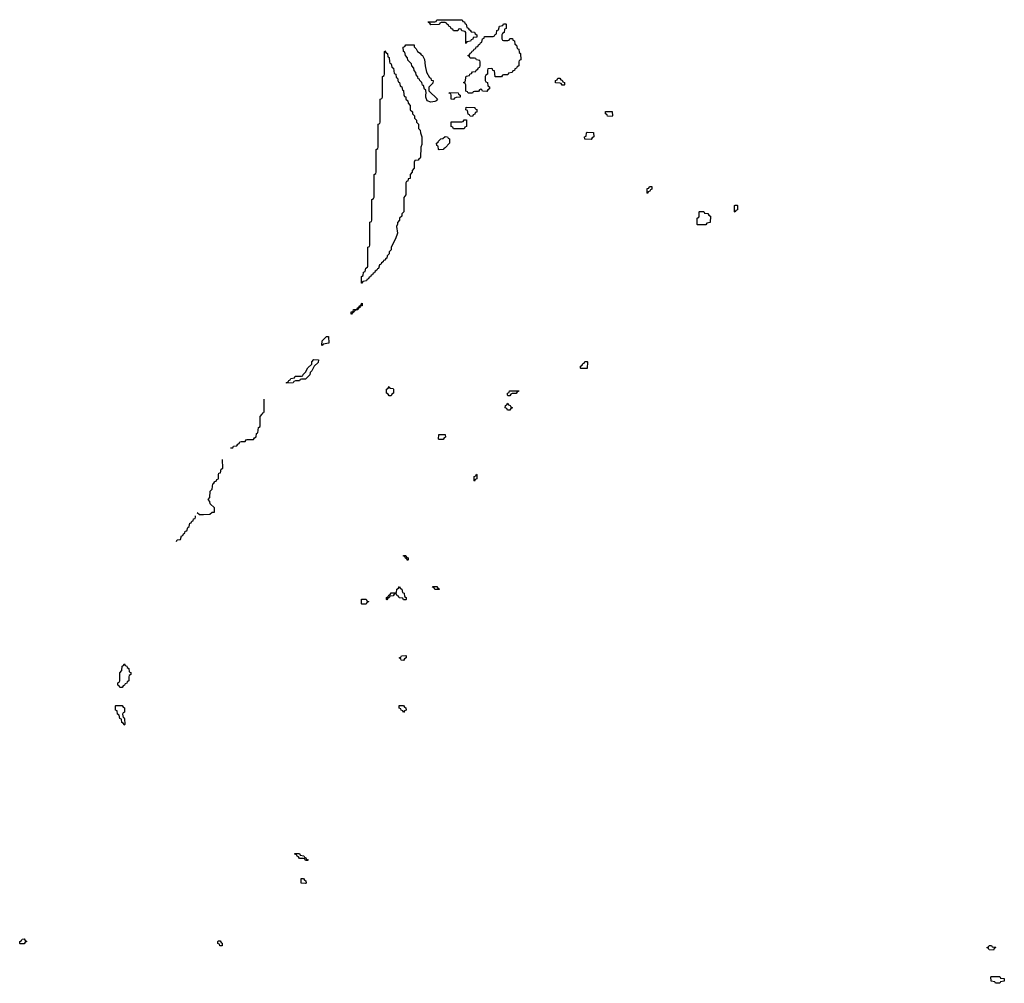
# Model space of a CAD drawing. Header units: inches. Extents: x 2886961 to 3052306, y 543424 to 918523.
# Tile 24 of 117: x 2892306 to 2901754, y 765528 to 774774. Entities that reach past the tile are written whole.
import ezdxf

# ---------------------------------------------------------------- set-up
doc = ezdxf.new("R2010")
doc.units = ezdxf.units.IN
doc.header["$MEASUREMENT"] = 0
for name, color, linetype in [('C8796', 7, 'Continuous'), ('C8797', 7, 'Continuous'), ('C9706', 7, 'Continuous')]:
    doc.layers.add(name, color=color, linetype=linetype)

msp = doc.modelspace()

# ---------------------------------------------------------------- linework, layer by layer
at = {"layer": 'C8796', "color": 6}
msp.add_lwpolyline([(2893810, 769766), (2893818, 769782), (2893850, 769786), (2893858, 769822), (2893870, 769826), (2893878, 769842), (2893890, 769846), (2893894, 769866), (2893910, 769868), (2893918, 769902), (2893932, 769910), (2893938, 769942), (2893950, 769946), (2893958, 769962), (2893970, 769966), (2893974, 769986), (2893991.1, 769988.9), (2893992, 770000)], dxfattribs=at)
for points in [[(2896030, 769586), (2896022, 769602), (2896007.3, 769607.3), (2896002, 769622), (2895987.3, 769627.3), (2895987.3, 769632.7), (2896010, 769634), (2896018, 769618), (2896034, 769610), (2896034, 769590)], [(2895990, 769206), (2895982, 769222), (2895947.3, 769227.3), (2895942, 769242), (2895927.3, 769247.3), (2895922, 769262), (2895910, 769266), (2895898, 769262), (2895890, 769246), (2895858, 769242), (2895852.7, 769227.3), (2895838, 769222), (2895830, 769206), (2895826, 769210), (2895826, 769230), (2895842, 769238), (2895847.3, 769252.7), (2895862, 769258), (2895870, 769274), (2895910, 769274), (2895922, 769278), (2895926, 769310), (2895942, 769318), (2895950, 769334), (2895958, 769318), (2895974, 769310), (2895978, 769278), (2895994, 769270), (2895998, 769238), (2896014, 769230), (2896014, 769210), (2896010, 769206)], [(2896290, 769306), (2896282, 769322), (2896266, 769330), (2896270, 769334), (2896310, 769334), (2896318, 769318), (2896332.7, 769312.7), (2896330, 769306)], [(2895590, 769166), (2895586, 769170), (2895587.3, 769212.7), (2895630, 769214), (2895638, 769198), (2895652.7, 769192.7), (2895652.7, 769187.3), (2895638, 769182), (2895630, 769166)], [(2895990, 768626), (2895967.3, 768627.3), (2895962, 768642), (2895946, 768650), (2895962, 768658), (2895968.4, 768671.6), (2896010, 768674), (2896014, 768670), (2896014, 768650), (2895998, 768642)], [(2893290, 768366), (2893267.3, 768367.3), (2893262, 768382), (2893248.4, 768388.4), (2893248, 768410), (2893262, 768418), (2893266, 768430), (2893268.4, 768508.4), (2893286, 768530), (2893288, 768570), (2893302, 768578), (2893310, 768592), (2893318, 768578), (2893334, 768570), (2893338, 768558), (2893354, 768550), (2893358, 768518), (2893371.6, 768511.6), (2893374, 768490), (2893358, 768482), (2893354, 768470), (2893354, 768430), (2893338, 768422), (2893332.7, 768407.3), (2893318, 768402), (2893312.7, 768387.3), (2893298, 768382)], [(2893310, 768006), (2893302, 768022), (2893286, 768030), (2893282, 768062), (2893266, 768070), (2893262, 768102), (2893246, 768110), (2893242, 768142), (2893226, 768150), (2893226, 768190), (2893230, 768194), (2893290, 768192), (2893298, 768178), (2893312, 768170), (2893311.3, 768130), (2893298, 768122), (2893294, 768110), (2893298, 768078), (2893310, 768074), (2893311.6, 768068.4), (2893314, 768010)], [(2895990, 768126), (2895982, 768142), (2895967.3, 768147.3), (2895962, 768162), (2895947.3, 768167.3), (2895947.3, 768192.7), (2895990, 768194), (2895998, 768178), (2896012.7, 768172.7), (2896014, 768150), (2895998, 768142)], [(2895050, 766706), (2895042, 766722), (2895030, 766726), (2894990, 766726), (2894982, 766742), (2894967.3, 766747.3), (2894962, 766762), (2894947.3, 766767.3), (2894947.3, 766772.7), (2894990, 766774), (2894998, 766758), (2895032.7, 766752.7), (2895038, 766738), (2895052.7, 766732.7), (2895058, 766718), (2895072.7, 766712.7), (2895070, 766706)], [(2895050, 766486), (2895007.3, 766487.3), (2895007.3, 766532.7), (2895030, 766534), (2895038, 766518), (2895052.7, 766512.7), (2895054, 766490)], [(2892310, 765906), (2892306, 765910), (2892306, 765930), (2892322, 765938), (2892328.4, 765951.6), (2892350, 765954), (2892358, 765938), (2892374, 765930), (2892358, 765922), (2892350, 765906)], [(2894250, 765886), (2894227.3, 765887.3), (2894222, 765902), (2894206, 765910), (2894206, 765930), (2894210, 765934), (2894230, 765934), (2894238, 765918), (2894250, 765914)]]:
    msp.add_lwpolyline(points, close=True, dxfattribs=at)
at = {"layer": 'C8797', "color": 6}
msp.add_line((2893992, 770000), (2893993, 770013), dxfattribs=at)
for points in [[(2896590, 774546), (2896586, 774550), (2896586, 774650), (2896582, 774662), (2896548.4, 774668.4), (2896542, 774682), (2896530, 774686), (2896518, 774682), (2896511.6, 774668.4), (2896468.4, 774668.4), (2896462, 774682), (2896447.3, 774687.3), (2896442, 774702), (2896426, 774710), (2896422, 774722), (2896406, 774730), (2896402, 774742), (2896390, 774746), (2896350, 774746), (2896338, 774742), (2896334, 774730), (2896328.4, 774728.4), (2896250, 774726), (2896242, 774742), (2896230, 774746), (2896226, 774754), (2896290, 774754), (2896302, 774758), (2896310, 774774), (2896552.7, 774772.7), (2896558, 774758), (2896572.7, 774752.7), (2896578, 774738), (2896591.6, 774731.6), (2896598, 774698), (2896610, 774694), (2896618, 774678), (2896630, 774674), (2896638, 774658), (2896670, 774654), (2896678, 774638), (2896694, 774630), (2896692.7, 774607.3), (2896658, 774602), (2896652.7, 774587.3), (2896638, 774582), (2896632.7, 774567.3), (2896598, 774562)], [(2896950, 774574), (2896990, 774574), (2897002, 774578), (2897010, 774594), (2897034, 774594), (2897038, 774578), (2897052.7, 774572.7), (2897058, 774538), (2897074, 774530), (2897078, 774498), (2897094, 774490), (2897098, 774458), (2897112, 774450), (2897114, 774390), (2897098, 774382), (2897094, 774370), (2897094, 774330), (2897078, 774322), (2897072.7, 774307.3), (2897058, 774302), (2897052.7, 774287.3), (2897038, 774282), (2897032.7, 774267.3), (2896998, 774262), (2896990, 774246), (2896950, 774246), (2896938, 774242), (2896930, 774226), (2896867.3, 774227.3), (2896862, 774282), (2896847.3, 774287.3), (2896842, 774302), (2896830, 774306), (2896798, 774302), (2896794, 774290), (2896794, 774250), (2896778, 774242), (2896774, 774230), (2896774, 774190), (2896778, 774178), (2896794, 774170), (2896798, 774138), (2896814, 774130), (2896814, 774110), (2896798, 774102), (2896790, 774086), (2896748.4, 774088.4), (2896742, 774102), (2896730, 774106), (2896718, 774102), (2896710, 774086), (2896670, 774086), (2896658, 774082), (2896650, 774068.7), (2896608.4, 774068.4), (2896602, 774082), (2896587.3, 774087.3), (2896586, 774150), (2896582, 774162), (2896566, 774170), (2896582, 774178), (2896590, 774232), (2896622, 774238), (2896626, 774250), (2896642, 774258), (2896650, 774274), (2896682, 774278), (2896686, 774290), (2896702, 774298), (2896710, 774314), (2896722, 774318), (2896726, 774330), (2896726, 774370), (2896722, 774382), (2896688.4, 774388.4), (2896682, 774402), (2896670, 774406), (2896630, 774406), (2896622, 774422), (2896606, 774430), (2896622, 774438), (2896627.3, 774452.7), (2896642, 774458), (2896647.3, 774472.7), (2896662, 774478), (2896667.3, 774492.7), (2896682, 774498), (2896687.3, 774512.7), (2896702, 774518), (2896707.3, 774532.7), (2896722, 774538), (2896727.3, 774552.7), (2896742, 774558), (2896746, 774590), (2896762, 774598), (2896767.3, 774612.7), (2896850, 774614), (2896862, 774618), (2896867.3, 774632.7), (2896882, 774638), (2896886, 774670), (2896902, 774678), (2896908.9, 774711.1), (2896942, 774718), (2896950, 774734), (2896970, 774734), (2896974, 774730), (2896974, 774690), (2896958, 774682), (2896954, 774650), (2896938, 774642), (2896934, 774630), (2896934, 774590), (2896938, 774578)], [(2895586, 772246), (2895586, 772310), (2895602, 772318), (2895606, 772350), (2895622, 772358), (2895626, 772390), (2895642, 772398), (2895646, 772410), (2895646, 772590), (2895662, 772598), (2895666, 772610), (2895666, 772830), (2895682, 772838), (2895686, 772850), (2895686, 773050), (2895702, 773058), (2895706, 773070), (2895706, 773290), (2895722, 773298), (2895726, 773310), (2895726, 773530), (2895742, 773538), (2895746, 773550), (2895746, 773770), (2895762, 773778), (2895766, 773790), (2895766, 774010), (2895782, 774018), (2895786, 774030), (2895786, 774230), (2895802, 774238), (2895806, 774250), (2895806, 774470), (2895810, 774474), (2895818, 774458), (2895834, 774450), (2895838, 774418), (2895852, 774410), (2895854, 774370), (2895858, 774358), (2895872, 774350), (2895878, 774318), (2895892, 774310), (2895898, 774258), (2895914, 774250), (2895918, 774218), (2895930, 774214), (2895938, 774178), (2895952, 774170), (2895958, 774138), (2895971.3, 774131.3), (2895978, 774098), (2895990, 774094), (2895992.7, 774052.7), (2895998, 774038), (2896010, 774034), (2896012.7, 774012.7), (2896030, 773994), (2896032.7, 773972.7), (2896052, 773950), (2896054, 773910), (2896074, 773890), (2896074, 773870), (2896094, 773850), (2896094, 773830), (2896114, 773810), (2896114, 773790), (2896134, 773770), (2896134, 773730), (2896150, 773714), (2896151, 773690), (2896164.7, 773650), (2896163.6, 773576.4), (2896154, 773550), (2896152.7, 773452.7), (2896150, 773446), (2896138, 773442), (2896130, 773426), (2896098, 773422), (2896092.7, 773407.3), (2896091.3, 773350), (2896072, 773328), (2896071.3, 773310), (2896052, 773290), (2896052, 773250), (2896034, 773246), (2896030, 773226), (2896018, 773222), (2896012, 773208), (2896012.7, 773092.7), (2895992, 773068), (2895991.3, 772930), (2895972, 772910), (2895971.3, 772890), (2895952, 772870), (2895951.3, 772850), (2895931.3, 772828.7), (2895931.3, 772811.3), (2895922, 772790), (2895930, 772726), (2895911, 772670), (2895872, 772590), (2895870, 772566), (2895852, 772548), (2895850, 772526), (2895832, 772508), (2895830, 772486), (2895818, 772482), (2895810, 772466), (2895798, 772462), (2895794, 772450), (2895778, 772442), (2895770, 772426), (2895758, 772422), (2895750, 772386), (2895738, 772382), (2895734, 772370), (2895718, 772362), (2895710, 772346), (2895698, 772342), (2895692.7, 772327.3), (2895678, 772322), (2895672.7, 772307.3), (2895658, 772302), (2895652.7, 772287.3), (2895638, 772282), (2895632.7, 772267.3), (2895598, 772262), (2895590, 772246)], [(2896250, 773984), (2896214.6, 773994.6), (2896202, 774030), (2896202, 774058), (2896206, 774066), (2896202, 774102), (2896190, 774106), (2896182, 774142), (2896170, 774146), (2896166, 774170), (2896146, 774190), (2896142, 774202), (2896130, 774206), (2896127.3, 774227.3), (2896110, 774246), (2896107.3, 774267.3), (2896090, 774286), (2896087.3, 774307.3), (2896068, 774330), (2896066, 774350), (2896030, 774386), (2896027.3, 774407.3), (2896008, 774430), (2896002, 774462), (2895988, 774470), (2895986, 774510), (2896002, 774518), (2896010, 774534), (2896090, 774534), (2896092.7, 774512.7), (2896110, 774494), (2896122, 774470), (2896150, 774451.3), (2896158, 774438), (2896171.3, 774430), (2896190.7, 774390.7), (2896196, 774330), (2896211.1, 774271.1), (2896238, 774218), (2896250, 774214), (2896254, 774194), (2896272, 774190), (2896270, 774166), (2896232.7, 774127.3), (2896232.7, 774092.7), (2896314, 774010), (2896303.6, 773996.4), (2896290, 773988.7)], [(2897510, 774146), (2897502, 774162), (2897490, 774166), (2897447.3, 774167.3), (2897448.4, 774191.6), (2897462, 774198), (2897470, 774214), (2897490, 774214), (2897498, 774198), (2897512.7, 774192.7), (2897518, 774178), (2897532.7, 774172.7), (2897534, 774150), (2897530, 774146)], [(2896470, 774008.7), (2896446, 774010), (2896446, 774050), (2896442, 774062), (2896428, 774070), (2896430, 774074), (2896512.7, 774072.7), (2896518, 774058), (2896534, 774050), (2896534, 774030), (2896492.7, 774027.3), (2896478, 774022)], [(2896650, 773846), (2896627.3, 773847.3), (2896622, 773862), (2896608, 773868), (2896602, 773902), (2896588, 773910), (2896590, 773934), (2896667.3, 773932.7), (2896674, 773930), (2896678, 773918), (2896692.7, 773912.7), (2896692.7, 773887.3), (2896678, 773882), (2896672.7, 773867.3), (2896658, 773862)], [(2897990, 773846), (2897947.3, 773847.3), (2897942, 773862), (2897926, 773870), (2897927.3, 773892.7), (2897992.7, 773892.7), (2897994, 773850)], [(2896570, 773726), (2896467.3, 773727.3), (2896462, 773742), (2896446, 773750), (2896447.3, 773792.7), (2896550, 773794), (2896562, 773798), (2896570, 773814), (2896592.7, 773812.7), (2896594, 773750), (2896578, 773742)], [(2896330, 773526), (2896326, 773530), (2896322, 773562), (2896308.4, 773568.4), (2896306, 773590), (2896322, 773598), (2896326, 773610), (2896346, 773630), (2896367.3, 773632.7), (2896390, 773652), (2896411.6, 773651.6), (2896418, 773638), (2896431.6, 773631.6), (2896431.6, 773588.4), (2896390, 773546), (2896378, 773542), (2896370, 773528)], [(2897790, 773626), (2897727.3, 773627.3), (2897726, 773650), (2897742, 773658), (2897746, 773690), (2897750, 773694), (2897812.7, 773692.7), (2897814, 773650), (2897798, 773642)], [(2898330, 773106), (2898326, 773110), (2898327.3, 773152.7), (2898342, 773158), (2898350, 773174), (2898372.7, 773172.7), (2898372.7, 773147.3), (2898358, 773142), (2898352.7, 773127.3), (2898338, 773122)], [(2899170, 772926), (2899166, 772930), (2899166, 772990), (2899170, 772994), (2899190, 772994), (2899194, 772990), (2899194, 772950), (2899178, 772942)], [(2898810, 772806), (2898806, 772810), (2898806, 772870), (2898822, 772878), (2898826, 772890), (2898826, 772930), (2898830, 772934), (2898870, 772934), (2898878, 772918), (2898910, 772914), (2898918, 772898), (2898934, 772890), (2898932.7, 772827.3), (2898898, 772822), (2898890, 772806)], [(2895490, 771948), (2895486, 771950), (2895488, 771970), (2895506, 771974), (2895510, 771992), (2895542, 771998), (2895546, 772010), (2895562, 772018), (2895566, 772030), (2895582, 772038), (2895586, 772050), (2895592.7, 772052.7), (2895591.3, 772030), (2895572.7, 772027.3), (2895571.3, 772010), (2895552.7, 772007.3), (2895550, 771988.7), (2895532, 771988), (2895518, 771982), (2895514, 771970), (2895498, 771962)], [(2895210, 771648), (2895206, 771650), (2895210, 771692), (2895250, 771734), (2895270, 771734), (2895272, 771670), (2895218, 771662)], [(2894866, 771286), (2894867.3, 771292.7), (2894882, 771298), (2894887.3, 771312.7), (2894902, 771318), (2894907.3, 771332.7), (2894942, 771338), (2894950, 771354), (2895010, 771354), (2895022, 771358), (2895026, 771370), (2895048.9, 771391.1), (2895070, 771432), (2895108, 771470), (2895110, 771492), (2895130, 771512), (2895172, 771510), (2895170, 771486), (2895131.6, 771448.4), (2895110, 771406), (2895094, 771390), (2895090, 771366), (2895050, 771326), (2895010, 771326), (2894998, 771322), (2894990, 771308), (2894952.7, 771307.3), (2894938, 771302), (2894930, 771288.7)], [(2897690, 771426), (2897686, 771430), (2897686, 771450), (2897702, 771458), (2897710, 771474), (2897722, 771478), (2897730, 771494), (2897750, 771494), (2897754, 771490), (2897750, 771426)], [(2895850, 771166), (2895842, 771182), (2895826, 771190), (2895826, 771230), (2895842, 771238), (2895850, 771254), (2895858, 771238), (2895890, 771234), (2895894, 771230), (2895894, 771190), (2895878, 771182), (2895870, 771166)], [(2896990, 771166), (2896986, 771170), (2896986, 771190), (2897002, 771198), (2897007.3, 771212.7), (2897094, 771214), (2897092.7, 771207.3), (2897078, 771202), (2897070, 771186), (2897030, 771186), (2897018, 771182), (2897010, 771166)], [(2897010, 771026), (2896987.3, 771027.3), (2896982, 771042), (2896966, 771050), (2896967.3, 771072.7), (2896982, 771078), (2896990, 771094), (2896998, 771078), (2897012.7, 771072.7), (2897018, 771058), (2897034, 771050), (2897018, 771042)], [(2896330, 770746), (2896326, 770750), (2896327.3, 770792.7), (2896390, 770794), (2896391.6, 770768.4), (2896378, 770762), (2896370, 770746)], [(2896670, 770346), (2896666, 770350), (2896666, 770390), (2896682, 770398), (2896690, 770414), (2896694, 770410), (2896694, 770370), (2896678, 770362)]]:
    msp.add_lwpolyline(points, close=True, dxfattribs=at)
for points in [[(2894330, 770666), (2894352.7, 770667.3), (2894358, 770682), (2894390, 770686), (2894398, 770702), (2894412.7, 770707.3), (2894418, 770722), (2894430, 770726), (2894470, 770726), (2894478, 770742), (2894490, 770746), (2894550, 770746), (2894558, 770762), (2894574, 770770), (2894578, 770802), (2894591.6, 770808.4), (2894598, 770862), (2894612, 770870), (2894612.7, 770967.3), (2894634, 770990), (2894638, 771002), (2894650, 771006), (2894652.7, 771012.7), (2894653, 771133)], [(2894010, 770046), (2894030, 770026), (2894070, 770026), (2894131.1, 770028.9), (2894152.7, 770047.3), (2894174, 770050), (2894174, 770090), (2894134, 770130), (2894131.3, 770151.3), (2894114, 770170), (2894131.1, 770188.9), (2894134, 770250), (2894152, 770270), (2894158, 770322), (2894170, 770326), (2894178, 770342), (2894190, 770346), (2894198, 770362), (2894214, 770370), (2894214, 770410), (2894218, 770422), (2894232.7, 770427.3), (2894238, 770462), (2894254, 770470), (2894253, 770553)]]:
    msp.add_lwpolyline(points, dxfattribs=at)
at = {"layer": 'C9706', "color": 6}
for points in [[(2901650, 765846), (2901608.4, 765848.4), (2901602, 765862), (2901586, 765870), (2901602, 765878), (2901608.4, 765891.6), (2901631.6, 765891.6), (2901638, 765878), (2901670, 765874), (2901674, 765870), (2901658, 765862)], [(2901670, 765528), (2901662, 765542), (2901627.3, 765547.3), (2901626, 765590), (2901630, 765594), (2901710, 765594), (2901718, 765578), (2901752.7, 765572.7), (2901754, 765550), (2901718, 765542), (2901710, 765528)]]:
    msp.add_lwpolyline(points, close=True, dxfattribs=at)

doc.saveas('drawing.dxf')
